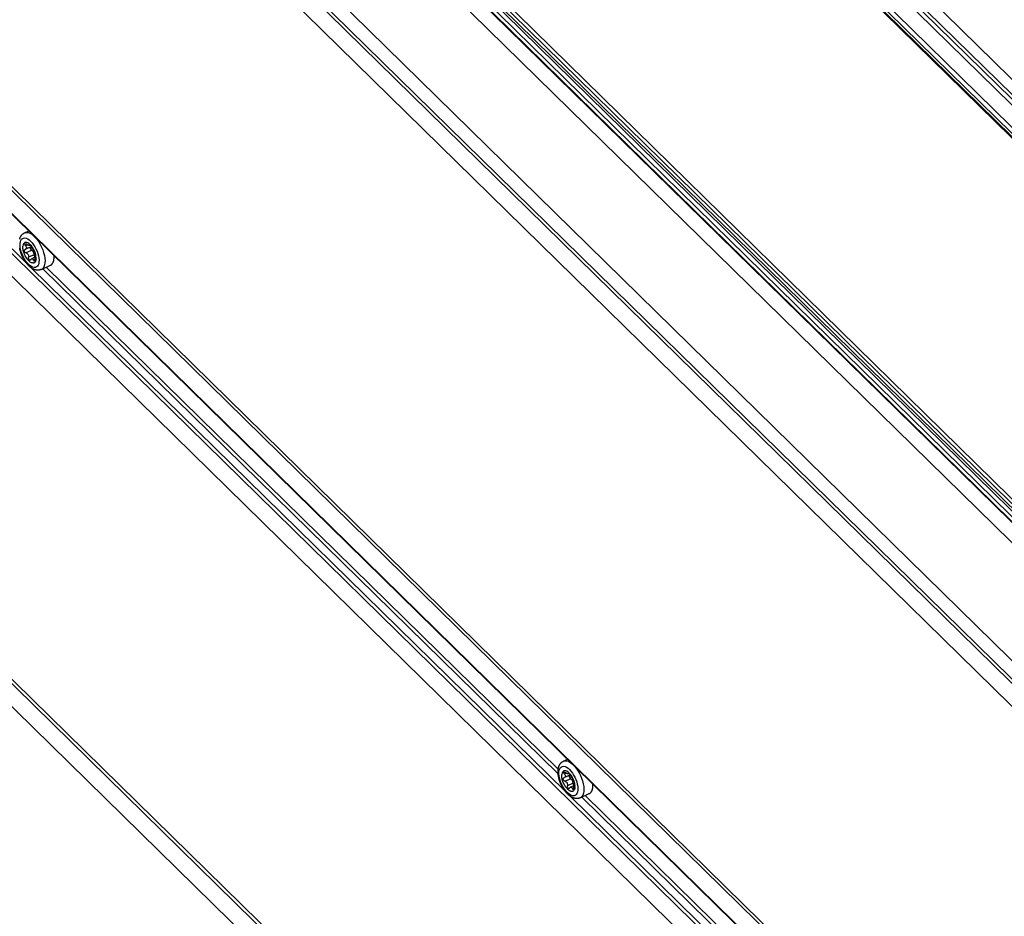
# Model space of a CAD drawing. Extents: x 0 to 594, y 0 to 420.
# Tile 95 of 112: x 496 to 515, y 129 to 147. Entities that reach past the tile are written whole.
import ezdxf

# ---------------------------------------------------------------- set-up
doc = ezdxf.new("R2010")
doc.units = 0
doc.header["$LTSCALE"] = 32.67
doc.layers.get('0').update_dxf_attribs({"linetype": 'CONTINUOUS'})
doc.layers.add('CHAMFERS', color=7, linetype='CONTINUOUS')
doc.layers.add('ROUNDS', color=7, linetype='CONTINUOUS')

msp = doc.modelspace()

# ---------------------------------------------------------------- linework, layer by layer
at = {"color": 7, "linetype": 'CONTINUOUS'}
for p, q in [((500.117, 159.594), (528.55, 131.726)), ((501.051, 159.63), (529.43, 131.817)), ((523.31, 129.021), (494.669, 157.092)), ((495.896, 142.428), (495.98, 142.467)), ((495.906, 142.099), (495.916, 142.102)), ((496.026, 142.152), (495.916, 142.102)), ((496.013, 142.183), (495.996, 142.175)), ((496.103, 141.942), (496.038, 141.912)), ((496.104, 141.966), (496.09, 141.984)), ((496.114, 141.983), (496.11, 141.982)), ((496.11, 141.982), (496.112, 141.982)), ((496.113, 141.982), (496.112, 141.982)), ((496.229, 141.701), (496.41, 141.784)), ((506.592, 131.945), (506.676, 131.984)), ((506.602, 131.615), (506.612, 131.619)), ((506.722, 131.669), (506.612, 131.619)), ((506.709, 131.7), (506.692, 131.692)), ((506.799, 131.459), (506.734, 131.429)), ((506.8, 131.483), (506.785, 131.501)), ((506.81, 131.5), (506.806, 131.498)), ((506.806, 131.498), (506.808, 131.499)), ((506.809, 131.499), (506.808, 131.499)), ((506.925, 131.218), (507.106, 131.301))]:
    msp.add_line(p, q, dxfattribs=at)
at = {"color": 9, "linetype": 'CONTINUOUS'}
for p, q in [((500.676, 159.608), (529.163, 131.688)), ((500.753, 159.624), (529.222, 131.721)), ((494.507, 156.847), (523.03, 128.892)), ((493.461, 155.536), (521.924, 127.639)), ((495.956, 142.191), (495.917, 142.173)), ((496.007, 142.188), (496, 142.184)), ((496.04, 142.081), (495.928, 142.029)), ((496.088, 141.993), (495.976, 141.942)), ((496.105, 141.896), (496.077, 141.883)), ((496.114, 141.983), (496.112, 141.982)), ((506.651, 131.708), (506.613, 131.69)), ((506.736, 131.597), (506.624, 131.546)), ((506.703, 131.705), (506.696, 131.701)), ((506.784, 131.51), (506.672, 131.459)), ((506.801, 131.413), (506.773, 131.4)), ((506.81, 131.5), (506.808, 131.499))]:
    msp.add_line(p, q, dxfattribs=at)
at = {"color": 7, "linetype": 'CONTINUOUS'}
for points in [[(495.799, 142.304), (495.801, 142.309), (495.802, 142.315), (495.804, 142.32), (495.806, 142.325), (495.808, 142.33), (495.81, 142.335), (495.812, 142.34), (495.814, 142.345), (495.816, 142.349), (495.819, 142.354), (495.821, 142.358), (495.823, 142.362), (495.826, 142.366), (495.829, 142.37), (495.831, 142.374), (495.834, 142.378), (495.837, 142.381), (495.839, 142.385), (495.842, 142.388), (495.845, 142.391), (495.848, 142.394), (495.851, 142.398), (495.854, 142.4), (495.858, 142.403), (495.861, 142.406), (495.864, 142.409), (495.867, 142.411), (495.871, 142.414), (495.874, 142.416), (495.878, 142.418), (495.881, 142.42), (495.885, 142.422), (495.888, 142.424), (495.892, 142.426), (495.896, 142.428)], [(496.229, 141.701), (496.226, 141.699), (496.222, 141.698), (496.218, 141.696), (496.214, 141.695), (496.21, 141.694), (496.206, 141.692), (496.202, 141.691), (496.198, 141.69), (496.194, 141.69), (496.189, 141.689), (496.185, 141.688), (496.181, 141.688), (496.176, 141.687), (496.172, 141.687), (496.168, 141.687), (496.163, 141.687), (496.158, 141.687), (496.154, 141.687), (496.149, 141.687), (496.145, 141.688), (496.14, 141.688), (496.135, 141.689), (496.13, 141.69), (496.125, 141.691), (496.12, 141.692), (496.115, 141.693), (496.11, 141.694), (496.105, 141.696), (496.1, 141.697), (496.095, 141.699), (496.089, 141.701), (496.084, 141.703), (496.079, 141.706), (496.074, 141.708), (496.068, 141.711), (496.063, 141.714), (496.058, 141.716), (496.052, 141.72), (496.047, 141.723), (496.042, 141.726), (496.036, 141.73), (496.031, 141.733), (496.026, 141.737), (496.021, 141.741), (496.016, 141.745), (496.01, 141.749), (496.005, 141.753), (496, 141.757), (495.995, 141.762), (495.99, 141.766), (495.985, 141.771), (495.981, 141.776), (495.976, 141.78), (495.971, 141.785), (495.966, 141.79), (495.962, 141.795), (495.957, 141.8), (495.952, 141.806), (495.948, 141.811), (495.944, 141.816), (495.939, 141.822), (495.935, 141.827), (495.93, 141.833), (495.926, 141.838), (495.922, 141.844), (495.918, 141.85), (495.914, 141.855), (495.91, 141.861), (495.906, 141.867), (495.902, 141.873), (495.898, 141.879), (495.894, 141.885), (495.89, 141.891), (495.887, 141.897), (495.883, 141.903), (495.88, 141.91), (495.876, 141.916), (495.873, 141.922), (495.869, 141.929), (495.866, 141.935), (495.863, 141.941), (495.859, 141.948), (495.856, 141.954), (495.853, 141.961), (495.85, 141.967), (495.847, 141.974), (495.844, 141.981), (495.841, 141.987), (495.838, 141.994), (495.836, 142.001), (495.833, 142.007), (495.83, 142.014), (495.828, 142.021), (495.826, 142.028), (495.823, 142.034), (495.821, 142.041), (495.819, 142.048), (495.816, 142.055), (495.814, 142.062), (495.812, 142.068), (495.81, 142.075), (495.809, 142.082), (495.807, 142.089), (495.805, 142.096), (495.803, 142.103), (495.802, 142.109), (495.8, 142.116), (495.799, 142.123)], [(496.125, 141.905), (496.123, 141.891), (496.12, 141.879), (496.116, 141.867), (496.111, 141.857), (496.105, 141.849), (496.099, 141.841), (496.091, 141.836), (496.083, 141.832), (496.074, 141.829), (496.064, 141.829), (496.053, 141.83), (496.043, 141.832), (496.031, 141.836), (496.02, 141.842), (496.008, 141.849), (495.997, 141.858), (495.985, 141.868), (495.973, 141.88), (495.961, 141.892), (495.95, 141.906), (495.939, 141.921), (495.929, 141.937), (495.919, 141.954), (495.909, 141.971), (495.901, 141.988), (495.893, 142.007), (495.886, 142.025), (495.88, 142.043), (495.874, 142.061), (495.87, 142.08), (495.867, 142.097), (495.864, 142.114), (495.863, 142.131), (495.863, 142.147), (495.864, 142.161)], [(496.125, 141.905), (496.126, 141.935), (496.123, 141.967), (496.115, 142.002), (496.105, 142.037), (496.09, 142.073), (496.073, 142.107), (496.054, 142.14), (496.032, 142.168), (496.01, 142.193), (495.987, 142.213), (495.964, 142.227), (495.943, 142.235), (495.922, 142.238), (495.904, 142.234), (495.889, 142.224), (495.877, 142.208), (495.868, 142.187), (495.864, 142.161)], [(495.906, 142.099), (495.905, 142.098), (495.9, 142.094), (495.896, 142.089), (495.894, 142.083)], [(495.905, 142.198), (495.905, 142.204), (495.908, 142.208), (495.911, 142.21)], [(495.917, 142.173), (495.911, 142.182), (495.907, 142.19), (495.905, 142.198)], [(495.911, 142.21), (495.913, 142.211), (495.919, 142.211), (495.927, 142.209), (495.936, 142.205), (495.945, 142.199)], [(495.916, 142.102), (495.92, 142.104), (495.927, 142.111), (495.932, 142.118), (495.934, 142.127)], [(495.917, 142.173), (495.924, 142.163), (495.929, 142.153), (495.932, 142.145), (495.934, 142.136), (495.934, 142.127)], [(495.996, 142.175), (495.995, 142.175), (495.99, 142.174), (495.985, 142.175), (495.978, 142.178), (495.971, 142.181), (495.963, 142.186), (495.954, 142.192), (495.945, 142.199)], [(496, 142.184), (496, 142.18), (495.998, 142.177), (495.996, 142.175)], [(496, 142.184), (496, 142.188), (496.001, 142.189)], [(496.001, 142.189), (496.002, 142.19), (496.006, 142.189), (496.011, 142.185), (496.017, 142.18), (496.023, 142.173), (496.03, 142.165), (496.036, 142.157), (496.041, 142.148), (496.046, 142.14)], [(496.012, 142.138), (496.014, 142.144), (496.016, 142.148)], [(496.014, 142.12), (496.013, 142.126), (496.012, 142.132), (496.012, 142.138)], [(496.04, 142.081), (496.033, 142.085), (496.027, 142.092), (496.022, 142.101), (496.017, 142.11), (496.014, 142.12)], [(496.034, 142.085), (496.024, 142.118), (496.017, 142.148)], [(496.026, 142.152), (496.028, 142.154), (496.033, 142.159), (496.033, 142.16)], [(496.094, 142.052), (496.09, 142.059), (496.085, 142.066), (496.08, 142.074), (496.075, 142.083), (496.07, 142.092), (496.065, 142.102), (496.059, 142.112), (496.054, 142.122), (496.05, 142.131), (496.046, 142.14)], [(495.928, 142.029), (495.918, 142.033), (495.91, 142.04), (495.903, 142.048), (495.897, 142.056), (495.894, 142.066), (495.893, 142.075), (495.894, 142.083)], [(495.928, 142.029), (495.937, 142.026), (495.946, 142.021), (495.954, 142.014), (495.961, 142.006), (495.968, 141.996), (495.973, 141.985), (495.976, 141.972), (495.978, 141.957), (495.976, 141.942)], [(496.012, 141.888), (496.009, 141.887), (496.002, 141.887), (495.995, 141.889), (495.988, 141.894), (495.983, 141.901), (495.979, 141.91), (495.976, 141.921), (495.975, 141.931), (495.976, 141.942)], [(496.022, 141.897), (496.016, 141.891), (496.012, 141.888)], [(496.022, 141.897), (496.028, 141.905), (496.035, 141.91), (496.038, 141.912)], [(496.038, 141.912), (496.042, 141.913), (496.048, 141.914), (496.055, 141.913), (496.062, 141.909), (496.068, 141.902), (496.073, 141.894)], [(496.088, 141.993), (496.086, 142.007), (496.081, 142.022), (496.075, 142.037), (496.068, 142.051), (496.059, 142.063), (496.049, 142.073), (496.04, 142.081)], [(496.095, 141.864), (496.093, 141.864), (496.089, 141.864), (496.085, 141.868), (496.081, 141.874), (496.073, 141.894)], [(496.103, 141.956), (496.103, 141.956), (496.097, 141.965), (496.093, 141.974), (496.09, 141.984), (496.088, 141.993)], [(496.094, 142.052), (496.098, 142.046), (496.102, 142.037), (496.106, 142.028), (496.109, 142.018), (496.112, 142.008), (496.113, 142), (496.115, 141.992)], [(496.103, 141.961), (496.104, 141.969), (496.106, 141.975), (496.107, 141.979), (496.11, 141.981), (496.11, 141.982)], [(496.105, 141.909), (496.104, 141.921), (496.103, 141.933), (496.103, 141.943), (496.103, 141.952), (496.103, 141.961)], [(496.105, 141.909), (496.106, 141.898), (496.105, 141.887), (496.103, 141.878)], [(496.115, 141.992), (496.115, 141.986), (496.114, 141.983), (496.113, 141.982)], [(496.103, 141.878), (496.101, 141.871), (496.097, 141.866), (496.095, 141.864)], [(506.487, 131.773), (506.487, 131.779), (506.488, 131.786), (506.489, 131.792), (506.49, 131.798), (506.491, 131.804), (506.492, 131.809), (506.494, 131.815), (506.495, 131.821), (506.497, 131.826), (506.498, 131.832), (506.5, 131.837), (506.502, 131.842), (506.504, 131.847), (506.506, 131.852), (506.508, 131.857), (506.51, 131.862), (506.512, 131.866), (506.514, 131.871), (506.517, 131.875), (506.519, 131.879), (506.522, 131.883), (506.524, 131.887), (506.527, 131.891), (506.53, 131.895), (506.533, 131.898), (506.535, 131.902), (506.538, 131.905), (506.541, 131.908), (506.544, 131.911), (506.547, 131.914), (506.55, 131.917), (506.553, 131.92), (506.557, 131.923), (506.56, 131.926), (506.563, 131.928), (506.567, 131.931), (506.57, 131.933), (506.573, 131.935), (506.577, 131.937), (506.581, 131.939), (506.584, 131.941), (506.588, 131.943), (506.592, 131.945)], [(506.925, 131.218), (506.922, 131.216), (506.918, 131.215), (506.914, 131.213), (506.91, 131.212), (506.906, 131.211), (506.902, 131.209), (506.898, 131.208), (506.894, 131.207), (506.889, 131.206), (506.885, 131.206), (506.881, 131.205), (506.877, 131.205), (506.872, 131.204), (506.868, 131.204), (506.863, 131.204), (506.859, 131.204), (506.854, 131.204), (506.85, 131.204), (506.845, 131.204), (506.84, 131.204), (506.836, 131.205), (506.831, 131.206), (506.826, 131.206), (506.821, 131.207), (506.816, 131.209), (506.811, 131.21), (506.806, 131.211), (506.801, 131.213), (506.796, 131.214), (506.791, 131.216), (506.785, 131.218), (506.78, 131.22), (506.775, 131.223), (506.77, 131.225), (506.764, 131.228), (506.759, 131.23), (506.754, 131.233), (506.748, 131.236), (506.743, 131.24), (506.738, 131.243), (506.732, 131.246), (506.727, 131.25), (506.722, 131.254), (506.717, 131.258), (506.711, 131.262), (506.706, 131.266), (506.701, 131.27), (506.696, 131.274), (506.691, 131.279), (506.686, 131.283), (506.681, 131.288), (506.676, 131.293), (506.672, 131.297), (506.667, 131.302), (506.662, 131.307), (506.658, 131.312), (506.653, 131.317), (506.648, 131.322), (506.644, 131.328), (506.639, 131.333), (506.635, 131.338), (506.631, 131.344), (506.626, 131.349), (506.622, 131.355), (506.618, 131.361), (506.614, 131.366), (506.61, 131.372), (506.606, 131.378), (506.602, 131.384), (506.598, 131.39), (506.594, 131.396), (506.59, 131.402), (506.586, 131.408), (506.583, 131.414), (506.579, 131.42), (506.575, 131.427), (506.572, 131.433), (506.568, 131.439), (506.565, 131.446), (506.562, 131.452), (506.558, 131.458), (506.555, 131.465), (506.552, 131.471), (506.549, 131.478), (506.546, 131.484), (506.543, 131.491), (506.54, 131.498), (506.537, 131.504), (506.534, 131.511), (506.532, 131.518), (506.529, 131.524), (506.526, 131.531), (506.524, 131.538), (506.521, 131.544), (506.519, 131.551), (506.517, 131.558), (506.514, 131.565), (506.512, 131.572), (506.51, 131.578), (506.508, 131.585), (506.506, 131.592), (506.504, 131.599), (506.503, 131.606), (506.501, 131.613), (506.499, 131.619), (506.498, 131.626), (506.496, 131.633), (506.495, 131.64), (506.494, 131.647), (506.492, 131.654), (506.491, 131.66), (506.49, 131.667), (506.489, 131.674), (506.488, 131.681), (506.488, 131.688), (506.487, 131.694), (506.486, 131.701), (506.486, 131.708), (506.485, 131.714), (506.485, 131.721), (506.485, 131.728), (506.485, 131.734), (506.485, 131.741), (506.485, 131.747), (506.485, 131.754), (506.486, 131.76), (506.486, 131.767), (506.487, 131.773)], [(506.821, 131.422), (506.822, 131.452), (506.818, 131.484), (506.811, 131.519), (506.801, 131.554), (506.786, 131.59), (506.769, 131.624), (506.75, 131.656), (506.728, 131.685), (506.706, 131.71), (506.683, 131.73), (506.66, 131.744), (506.639, 131.752), (506.618, 131.755), (506.6, 131.751), (506.585, 131.741), (506.573, 131.725), (506.564, 131.704), (506.56, 131.678)], [(506.601, 131.715), (506.601, 131.721), (506.604, 131.725), (506.607, 131.727)], [(506.607, 131.727), (506.609, 131.728), (506.615, 131.728), (506.623, 131.726), (506.632, 131.722), (506.64, 131.716)], [(506.821, 131.422), (506.819, 131.408), (506.816, 131.396), (506.812, 131.384), (506.807, 131.374), (506.801, 131.366), (506.795, 131.358), (506.787, 131.353), (506.779, 131.349), (506.769, 131.346), (506.76, 131.346), (506.749, 131.346), (506.739, 131.349), (506.727, 131.353), (506.716, 131.359), (506.704, 131.366), (506.692, 131.375), (506.681, 131.385), (506.669, 131.397), (506.657, 131.409), (506.646, 131.423), (506.635, 131.438), (506.625, 131.454), (506.615, 131.47), (506.605, 131.488), (506.597, 131.505), (506.589, 131.523), (506.582, 131.542), (506.575, 131.56), (506.57, 131.578), (506.566, 131.596), (506.562, 131.614), (506.56, 131.631), (506.559, 131.648), (506.559, 131.663), (506.56, 131.678)], [(506.624, 131.546), (506.614, 131.55), (506.606, 131.557), (506.598, 131.565), (506.593, 131.573), (506.59, 131.583), (506.589, 131.592), (506.59, 131.6)], [(506.602, 131.615), (506.6, 131.615), (506.596, 131.611), (506.592, 131.606), (506.59, 131.6)], [(506.613, 131.69), (506.607, 131.699), (506.603, 131.707), (506.601, 131.715)], [(506.612, 131.619), (506.616, 131.621), (506.623, 131.627), (506.628, 131.635), (506.63, 131.644)], [(506.613, 131.69), (506.62, 131.68), (506.625, 131.67), (506.628, 131.662), (506.63, 131.653), (506.63, 131.644)], [(506.624, 131.546), (506.633, 131.543), (506.642, 131.538), (506.65, 131.531), (506.657, 131.523), (506.663, 131.513), (506.669, 131.502), (506.672, 131.488), (506.674, 131.474), (506.672, 131.459)], [(506.692, 131.692), (506.691, 131.692), (506.686, 131.691), (506.681, 131.692), (506.674, 131.695), (506.667, 131.698), (506.659, 131.703), (506.65, 131.709), (506.64, 131.716)], [(506.696, 131.701), (506.696, 131.697), (506.694, 131.694), (506.692, 131.692)], [(506.696, 131.701), (506.696, 131.705), (506.697, 131.706)], [(506.697, 131.706), (506.698, 131.706), (506.702, 131.705), (506.707, 131.702), (506.713, 131.697), (506.719, 131.69), (506.726, 131.682), (506.732, 131.673), (506.737, 131.665), (506.742, 131.657)], [(506.708, 131.654), (506.71, 131.661), (506.712, 131.665)], [(506.71, 131.637), (506.709, 131.643), (506.708, 131.649), (506.708, 131.654)], [(506.736, 131.597), (506.729, 131.602), (506.723, 131.609), (506.718, 131.618), (506.713, 131.627), (506.71, 131.637)], [(506.73, 131.602), (506.719, 131.635), (506.713, 131.665)], [(506.722, 131.669), (506.724, 131.67), (506.729, 131.675), (506.729, 131.677)], [(506.784, 131.51), (506.782, 131.524), (506.777, 131.539), (506.771, 131.554), (506.763, 131.568), (506.755, 131.58), (506.745, 131.59), (506.736, 131.597)], [(506.79, 131.569), (506.786, 131.576), (506.781, 131.583), (506.776, 131.591), (506.771, 131.6), (506.766, 131.609), (506.76, 131.619), (506.755, 131.629), (506.75, 131.638), (506.746, 131.648), (506.742, 131.657)], [(506.79, 131.569), (506.794, 131.563), (506.798, 131.554), (506.801, 131.545), (506.805, 131.535), (506.807, 131.525), (506.809, 131.517), (506.81, 131.509)], [(506.708, 131.405), (506.705, 131.404), (506.698, 131.404), (506.691, 131.406), (506.684, 131.411), (506.679, 131.418), (506.674, 131.427), (506.672, 131.437), (506.671, 131.448), (506.672, 131.459)], [(506.718, 131.414), (506.712, 131.408), (506.708, 131.405)], [(506.718, 131.414), (506.724, 131.422), (506.731, 131.427), (506.734, 131.429)], [(506.734, 131.429), (506.737, 131.43), (506.744, 131.431), (506.751, 131.429), (506.757, 131.426), (506.763, 131.419), (506.769, 131.411)], [(506.791, 131.381), (506.789, 131.381), (506.785, 131.381), (506.781, 131.385), (506.777, 131.391), (506.769, 131.411)], [(506.799, 131.472), (506.798, 131.473), (506.793, 131.482), (506.789, 131.491), (506.785, 131.501), (506.784, 131.51)], [(506.799, 131.395), (506.797, 131.387), (506.793, 131.383), (506.791, 131.381)], [(506.799, 131.478), (506.8, 131.486), (506.802, 131.492), (506.803, 131.496), (506.805, 131.498), (506.806, 131.498)], [(506.801, 131.426), (506.8, 131.438), (506.799, 131.449), (506.799, 131.46), (506.799, 131.469), (506.799, 131.478)], [(506.801, 131.426), (506.801, 131.414), (506.801, 131.404), (506.799, 131.395)], [(506.81, 131.509), (506.811, 131.503), (506.81, 131.5), (506.809, 131.499)]]:
    msp.add_lwpolyline(points, dxfattribs=at)
at = {"color": 9, "linetype": 'CONTINUOUS'}
for points in [[(495.807, 142.217), (495.813, 142.25), (495.823, 142.278), (495.838, 142.3), (495.856, 142.316), (495.878, 142.324), (495.903, 142.326), (495.93, 142.32), (495.958, 142.307), (495.988, 142.287), (496.017, 142.261), (496.046, 142.23), (496.074, 142.193), (496.099, 142.153), (496.123, 142.11), (496.143, 142.065), (496.159, 142.019), (496.171, 141.974), (496.179, 141.93), (496.183, 141.888), (496.182, 141.85)], [(495.896, 142.428), (495.908, 142.433), (495.937, 142.436), (495.968, 142.432), (496.002, 142.42), (496.037, 142.399), (496.073, 142.371), (496.109, 142.336), (496.143, 142.295), (496.176, 142.249), (496.206, 142.199), (496.233, 142.146), (496.256, 142.091), (496.275, 142.035), (496.289, 141.98), (496.298, 141.927), (496.302, 141.877), (496.3, 141.832)], [(496.182, 141.85), (496.176, 141.816), (496.166, 141.788), (496.151, 141.766), (496.133, 141.751), (496.111, 141.742), (496.086, 141.741), (496.059, 141.747), (496.031, 141.76), (496.001, 141.779), (495.972, 141.805), (495.943, 141.837), (495.915, 141.873), (495.889, 141.913), (495.866, 141.957), (495.846, 142.002), (495.83, 142.048), (495.818, 142.093), (495.81, 142.137), (495.806, 142.179), (495.807, 142.217)], [(496.3, 141.832), (496.293, 141.791), (496.281, 141.756), (496.264, 141.729), (496.243, 141.709), (496.229, 141.701)], [(506.592, 131.945), (506.603, 131.949), (506.632, 131.953), (506.664, 131.949), (506.698, 131.936), (506.733, 131.916), (506.769, 131.888), (506.804, 131.853), (506.839, 131.812), (506.872, 131.766), (506.902, 131.716), (506.929, 131.663), (506.952, 131.608), (506.971, 131.552), (506.985, 131.497), (506.994, 131.444), (506.998, 131.394), (506.996, 131.348)], [(506.878, 131.367), (506.872, 131.333), (506.861, 131.305), (506.847, 131.283), (506.829, 131.268), (506.807, 131.259), (506.782, 131.258), (506.755, 131.264), (506.727, 131.277), (506.697, 131.296), (506.668, 131.322), (506.639, 131.354), (506.611, 131.39), (506.585, 131.43), (506.562, 131.473), (506.542, 131.519), (506.526, 131.564), (506.513, 131.61), (506.505, 131.654), (506.502, 131.695), (506.503, 131.734)], [(506.503, 131.734), (506.509, 131.767), (506.519, 131.795), (506.534, 131.817), (506.552, 131.833), (506.574, 131.841), (506.598, 131.843), (506.626, 131.837), (506.654, 131.824), (506.684, 131.804), (506.713, 131.778), (506.742, 131.747), (506.77, 131.71), (506.795, 131.67), (506.818, 131.627), (506.839, 131.582), (506.855, 131.536), (506.867, 131.491), (506.875, 131.447), (506.879, 131.405), (506.878, 131.367)], [(506.996, 131.348), (506.989, 131.308), (506.977, 131.273), (506.96, 131.246), (506.939, 131.226), (506.925, 131.218)]]:
    msp.add_lwpolyline(points, dxfattribs=at)
at = {"layer": 'CHAMFERS', "color": 7, "linetype": 'CONTINUOUS'}
for p, q in [((493.428, 155.202), (521.881, 127.316)), ((493.389, 155.153), (521.873, 127.236)), ((521.833, 126.822), (493.348, 154.74)), ((492.529, 146.315), (521.048, 118.363)), ((492.564, 146.358), (521.083, 118.406)), ((520.858, 116.849), (492.377, 144.763)), ((491.692, 137.442), (520.145, 109.555)), ((491.653, 137.393), (520.137, 109.475)), ((520.097, 109.062), (491.613, 136.979))]:
    msp.add_line(p, q, dxfattribs=at)
at = {"layer": 'ROUNDS', "color": 7, "linetype": 'CONTINUOUS'}
for p, q in [((500.542, 159.618), (529.124, 131.605)), ((528.304, 131.78), (507.761, 151.914)), ((507.878, 151.867), (528.462, 131.692)), ((502.6, 149.548), (523.529, 129.036)), ((520.968, 117.976), (492.493, 145.884))]:
    msp.add_line(p, q, dxfattribs=at)
at = {"layer": 'ROUNDS', "color": 9, "linetype": 'CONTINUOUS'}
for p, q in [((528.275, 131.782), (507.733, 151.916)), ((502.521, 149.511), (523.45, 128.999)), ((502.718, 149.579), (523.26, 129.445)), ((502.758, 149.632), (523.301, 129.498)), ((502.477, 149.457), (523.406, 128.945)), ((520.969, 117.987), (492.488, 145.901)), ((492.461, 145.231), (495.937, 141.825)), ((492.417, 145.176), (520.898, 117.262)), ((496.027, 141.736), (506.632, 131.342)), ((496.26, 141.715), (506.487, 131.692)), ((496.328, 141.746), (506.488, 131.788)), ((506.723, 131.253), (517.328, 120.859)), ((506.956, 131.232), (517.183, 121.208)), ((507.024, 131.263), (517.184, 121.305))]:
    msp.add_line(p, q, dxfattribs=at)
at = {"layer": 'ROUNDS', "color": 7, "linetype": 'CONTINUOUS'}
for points in [[(502.71, 149.504), (523.253, 129.37)], [(496.41, 141.784), (496.413, 141.785), (496.416, 141.787), (496.419, 141.789), (496.422, 141.791), (496.425, 141.793), (496.428, 141.795), (496.431, 141.797), (496.434, 141.8), (496.436, 141.802), (496.439, 141.805), (496.441, 141.808), (496.444, 141.811), (496.446, 141.814), (496.449, 141.817), (496.451, 141.82), (496.453, 141.824), (496.455, 141.827), (496.457, 141.831), (496.459, 141.835), (496.461, 141.838), (496.463, 141.842), (496.465, 141.847), (496.466, 141.851), (496.468, 141.855), (496.47, 141.859), (496.471, 141.864), (496.472, 141.869), (496.474, 141.873), (496.475, 141.878), (496.476, 141.883), (496.477, 141.888), (496.478, 141.893), (496.479, 141.898), (496.479, 141.904), (496.48, 141.909), (496.481, 141.914)], [(496.481, 141.914), (496.481, 141.92), (496.481, 141.926), (496.482, 141.931), (496.482, 141.937), (496.482, 141.943), (496.482, 141.949), (496.482, 141.955), (496.482, 141.961), (496.482, 141.968), (496.482, 141.974), (496.481, 141.975)], [(507.106, 131.301), (507.109, 131.302), (507.112, 131.304), (507.115, 131.306), (507.118, 131.308), (507.121, 131.31), (507.124, 131.312), (507.127, 131.314), (507.129, 131.317), (507.132, 131.319), (507.135, 131.322), (507.137, 131.325), (507.14, 131.328), (507.142, 131.331), (507.145, 131.334), (507.147, 131.337), (507.149, 131.341), (507.151, 131.344), (507.153, 131.348), (507.155, 131.351), (507.157, 131.355), (507.159, 131.359), (507.161, 131.363), (507.162, 131.368), (507.164, 131.372), (507.165, 131.376), (507.167, 131.381), (507.168, 131.385), (507.169, 131.39), (507.171, 131.395), (507.172, 131.4), (507.173, 131.405), (507.174, 131.41), (507.174, 131.415), (507.175, 131.42), (507.176, 131.426), (507.176, 131.431)], [(507.176, 131.431), (507.177, 131.437), (507.177, 131.443), (507.178, 131.448), (507.178, 131.454), (507.178, 131.46), (507.178, 131.466), (507.178, 131.472), (507.178, 131.478), (507.178, 131.484), (507.177, 131.491), (507.177, 131.492)]]:
    msp.add_lwpolyline(points, dxfattribs=at)

doc.saveas('drawing.dxf')
